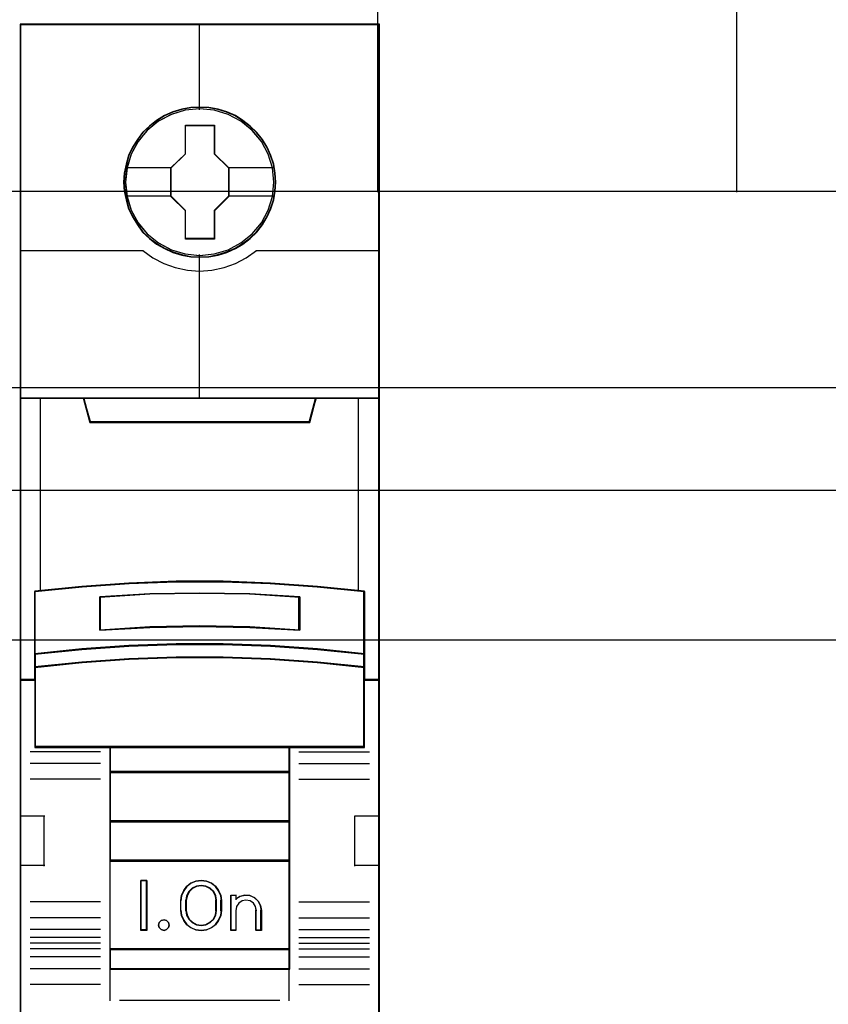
# Model space of a CAD drawing. Extents: x -558982 to 5119495, y -5290134 to 121759.
# Tile 23 of 256: x -478162 to -477758, y -24671 to -24178. Entities that reach past the tile are written whole.
import ezdxf

# ---------------------------------------------------------------- set-up
doc = ezdxf.new("R2010")
doc.units = 0
doc.header["$MEASUREMENT"] = 0
doc.layers.get('0').update_dxf_attribs({"color": 252})
for name, color, linetype in [('30', 7, 'Continuous'), ('45', 8, 'Continuous'), ('50', 7, 'Continuous')]:
    doc.layers.add(name, color=color, linetype=linetype)

# ---------------------------------------------------------------- blocks, each defined once
blk = doc.blocks.new('*U1057')
at = {"layer": '50', "color": 7}
for points in [[(61.983887, -477.51456), (386.017439, -477.51456)], [(61.983887, -477.51456), (386.017439, -477.51456)], [(169.926144, -477.55693), (169.926144, -457.544965)], [(187.900172, -477.55693), (187.900172, -457.544965)], [(61.983887, -487.347089), (386.017439, -487.347089), (386.017439, -533.64975), (61.983887, -533.64975), (61.983887, -487.347089)]]:
    blk.add_lwpolyline(points, dxfattribs=at)
blk = doc.blocks.new('*U1058')
at = {"layer": '30', "color": 7}
blk.add_lwpolyline([(51.981526, -492.476529), (396.088727, -492.476529), (396.088727, -528.454107), (51.981526, -528.454107), (51.981526, -492.476529)], close=True, dxfattribs=at)
for points in [[(51.981526, -492.476529), (396.088727, -492.476529), (396.088727, -528.454107), (51.981526, -528.454107), (51.981526, -492.476529)], [(51.981526, -499.973403), (396.088727, -499.973403), (396.088727, -520.957234), (51.981526, -520.957234), (51.981526, -499.973403)]]:
    blk.add_lwpolyline(points, dxfattribs=at)
blk = doc.blocks.new('*U1062')
at = {"layer": '45', "color": 7}
for points in [[(169.995071, -469.157042), (152.007787, -469.157042), (152.007787, -550.928839), (169.995071, -550.928839), (169.995071, -469.157042)], [(164.809643, -477.064483), (164.787308, -476.61269), (164.714717, -476.160897), (164.558368, -475.725632), (164.3741, -475.306897), (164.139576, -474.91571), (163.860382, -474.568601), (163.525348, -474.249039), (163.156811, -473.968046), (162.788274, -473.72562), (162.352731, -473.538291), (161.917187, -473.411569), (161.459308, -473.323414), (161.007013, -473.301375), (160.549134, -473.323414), (160.102423, -473.411569), (159.650127, -473.538291), (159.236919, -473.72562), (158.846047, -473.968046), (158.483094, -474.249039), (158.142477, -474.568601), (157.880034, -474.91571), (157.634342, -475.306897), (157.433322, -475.725632), (157.316061, -476.160897), (157.226718, -476.61269), (157.193215, -477.064483), (157.226718, -477.510767), (157.316061, -477.951541), (157.433322, -478.386806), (157.634342, -478.800031), (157.880034, -479.196728), (158.142477, -479.554857), (158.483094, -479.874418), (158.846047, -480.155411), (159.236919, -480.386818), (159.650127, -480.574147), (160.102423, -480.706379), (160.549134, -480.800043), (161.007013, -480.822082), (161.459308, -480.800043), (161.917187, -480.706379), (162.352731, -480.574147), (162.788274, -480.386818), (163.156811, -480.155411), (163.525348, -479.874418), (163.860382, -479.554857), (164.139576, -479.196728), (164.3741, -478.800031), (164.558368, -478.386806), (164.714717, -477.951541), (164.787308, -477.510767), (164.809643, -477.064483)], [(164.809643, -477.064483), (164.787308, -476.61269), (164.714717, -476.160897), (164.558368, -475.725632), (164.3741, -475.306897), (164.139576, -474.91571), (163.860382, -474.568601), (163.525348, -474.249039), (163.156811, -473.968046), (162.788274, -473.72562), (162.352731, -473.538291), (161.917187, -473.411569), (161.459308, -473.323414), (161.007013, -473.301375), (160.549134, -473.323414), (160.102423, -473.411569), (159.650127, -473.538291), (159.236919, -473.72562), (158.846047, -473.968046), (158.483094, -474.249039), (158.142477, -474.568601), (157.880034, -474.91571), (157.634342, -475.306897), (157.433322, -475.725632), (157.316061, -476.160897), (157.226718, -476.61269), (157.193215, -477.064483), (157.226718, -477.510767), (157.316061, -477.951541), (157.433322, -478.386806), (157.634342, -478.800031), (157.880034, -479.196728), (158.142477, -479.554857), (158.483094, -479.874418), (158.846047, -480.155411), (159.236919, -480.386818), (159.650127, -480.574147), (160.102423, -480.706379), (160.549134, -480.800043), (161.007013, -480.822082), (161.459308, -480.800043), (161.917187, -480.706379), (162.352731, -480.574147), (162.788274, -480.386818), (163.156811, -480.155411), (163.525348, -479.874418), (163.860382, -479.554857), (164.139576, -479.196728), (164.3741, -478.800031), (164.558368, -478.386806), (164.714717, -477.951541), (164.787308, -477.510767), (164.809643, -477.064483)], [(160.28557, -474.20439), (161.739497, -474.20439), (161.739497, -475.633888), (162.460825, -476.340359), (162.460825, -477.769858), (161.739497, -478.487367), (161.739497, -479.905827), (160.28557, -479.905827), (160.28557, -478.487367), (159.547336, -477.769858), (159.547336, -476.340359), (160.28557, -475.633888), (160.28557, -474.20439)], [(160.28557, -474.20439), (161.739497, -474.20439), (161.739497, -474.20439), (161.739497, -475.633888), (161.739497, -475.633888), (162.460825, -476.340359), (162.460825, -476.340359), (162.460825, -477.769858), (162.460825, -477.769858), (161.739497, -478.487367), (161.739497, -478.487367), (161.739497, -479.905827), (161.739497, -479.905827), (160.28557, -479.905827), (160.28557, -479.905827), (160.28557, -478.487367), (160.28557, -478.487367), (159.547336, -477.769858), (159.547336, -477.769858), (159.547336, -476.340359), (159.547336, -476.340359), (160.28557, -475.633888), (160.28557, -475.633888), (160.28557, -474.20439), (160.28557, -474.20439)], [(160.294051, -474.222927), (161.728134, -474.222927), (161.728134, -475.64313), (162.439616, -476.345007), (162.439616, -477.76521), (161.728134, -478.478053), (161.728134, -479.88729), (160.294051, -479.88729), (160.294051, -478.478053), (159.565893, -477.76521), (159.565893, -476.345007), (160.294051, -475.64313), (160.294051, -474.222927)], [(159.82157, -497.070285), (162.181288, -497.070285), (164.541006, -497.158207), (166.895158, -497.323061), (169.249311, -497.553857), (169.249311, -500.691582), (169.249311, -501.361989), (169.249311, -501.993931), (169.995071, -501.993931), (169.995071, -487.87142), (168.993304, -487.87142), (166.817243, -487.87142), (166.500017, -489.052876), (155.502841, -489.052876), (155.185615, -487.87142), (153.009554, -487.87142), (152.007787, -487.87142), (152.007787, -501.993931), (152.753547, -501.993931), (152.753547, -501.361989), (152.753547, -500.691582), (152.753547, -497.553857), (155.096569, -497.323061), (157.461852, -497.158207), (159.82157, -497.070285)], [(155.496045, -489.089563), (166.506813, -489.089563), (166.824431, -487.87142), (160.995857, -487.87142), (155.178427, -487.87142), (155.496045, -489.089563)], [(164.5406, -500.291822), (166.895365, -500.452522), (169.250129, -500.696344), (169.250129, -497.532207), (166.895365, -497.299468), (164.5406, -497.133226), (162.180269, -497.044564), (159.819938, -497.044564), (157.459607, -497.133226), (155.093709, -497.299468), (152.750078, -497.532207), (152.750078, -500.696344), (155.093709, -500.452522), (157.459607, -500.291822), (159.819938, -500.208701), (162.180269, -500.208701), (164.5406, -500.291822)], [(166.007912, -497.82042), (166.007912, -499.496738), (163.50467, -499.356578), (160.995854, -499.311726), (158.498188, -499.356578), (155.994946, -499.496738), (155.994946, -497.82042), (158.498188, -497.674653), (160.995854, -497.629802), (163.50467, -497.674653), (166.007912, -497.82042)], [(163.50467, -499.356578), (166.007912, -499.496738), (166.007912, -497.82042), (163.50467, -497.674653), (160.995854, -497.629802), (158.498188, -497.674653), (155.994946, -497.82042), (155.994946, -499.496738), (158.498188, -499.356578), (160.995854, -499.311726), (163.50467, -499.356578)], [(166.895365, -500.421694), (164.5406, -500.257132), (162.180269, -500.172013), (159.819938, -500.172013), (157.459607, -500.257132), (155.093709, -500.421694), (152.750078, -500.671376), (152.750078, -501.363674), (155.093709, -501.113993), (157.459607, -500.94943), (159.819938, -500.864311), (162.180269, -500.864311), (164.5406, -500.94943), (166.895365, -501.113993), (169.250129, -501.363674), (169.250129, -500.671376), (166.895365, -500.421694)], [(164.5406, -500.924936), (162.180269, -500.841991), (159.819938, -500.841991), (157.459607, -500.924936), (155.093709, -501.085296), (152.750078, -501.3286), (152.750078, -501.964509), (152.750078, -505.359712), (156.502114, -505.359712), (165.498093, -505.359712), (169.250129, -505.359712), (169.250129, -501.964509), (169.250129, -501.3286), (166.895365, -501.085296), (164.5406, -500.924936)], [(156.493341, -506.61228), (165.509517, -506.61228), (165.509517, -505.317341), (156.493341, -505.317341), (156.493341, -506.61228)], [(165.509517, -506.572558), (156.493341, -506.572558), (156.493341, -509.080343), (165.509517, -509.080343), (165.509517, -506.572558)], [(165.509517, -509.037973), (156.493341, -509.037973), (156.493341, -511.047908), (165.509517, -511.047908), (165.509517, -509.037973)], [(156.493341, -515.480888), (165.509517, -515.480888), (165.509517, -511.005538), (156.493341, -511.005538), (156.493341, -515.480888)], [(158.35702, -512.019774), (158.35702, -514.524911), (158.060104, -514.524911), (158.060104, -512.019774), (158.35702, -512.019774)], [(162.057999, -512.765748), (162.097633, -513.016262), (162.097633, -513.528423), (162.057999, -513.778937), (161.950423, -514.023883), (161.797552, -514.235428), (161.588061, -514.385737), (161.338937, -514.485942), (161.078489, -514.524911), (160.812379, -514.485942), (160.563255, -514.385737), (160.359427, -514.235428), (160.200893, -514.023883), (160.093317, -513.778937), (160.053683, -513.528423), (160.053683, -513.016262), (160.093317, -512.765748), (160.200893, -512.520801), (160.359427, -512.309257), (160.563255, -512.158948), (160.812379, -512.058743), (161.078489, -512.019774), (161.338937, -512.058743), (161.588061, -512.158948), (161.797552, -512.309257), (161.950423, -512.520801), (162.057999, -512.765748)], [(161.843133, -513.529691), (161.843133, -513.015289), (161.80319, -512.791636), (161.70048, -512.579165), (161.52359, -512.411425), (161.312463, -512.30519), (161.078511, -512.266051), (160.838854, -512.30519), (160.627727, -512.411425), (160.450836, -512.579165), (160.348126, -512.791636), (160.308183, -513.015289), (160.308183, -513.529691), (160.348126, -513.753344), (160.450836, -513.965815), (160.627727, -514.133555), (160.838854, -514.23979), (161.078511, -514.273338), (161.312463, -514.23979), (161.52359, -514.133555), (161.70048, -513.965815), (161.80319, -513.753344), (161.843133, -513.529691)], [(163.020312, -512.814677), (163.270948, -512.758604), (163.510192, -512.781033), (163.743739, -512.881965), (163.92602, -513.055792), (164.051338, -513.274478), (164.091212, -513.5212), (164.091212, -514.524911), (163.829183, -514.524911), (163.829183, -513.5212), (163.789309, -513.319336), (163.686776, -513.156724), (163.521584, -513.044578), (163.316518, -513.005326), (163.122845, -513.044578), (162.963349, -513.156724), (162.843727, -513.319336), (162.809549, -513.5212), (162.809549, -514.524911), (162.558913, -514.524911), (162.558913, -512.758604), (162.809549, -512.758604), (162.809549, -512.949253), (163.020312, -512.814677)], [(159.442354, -514.122747), (159.478409, -514.252859), (159.442354, -514.382971), (159.34621, -514.483512), (159.214012, -514.524911), (159.069795, -514.483512), (158.97966, -514.382971), (158.937597, -514.252859), (158.97966, -514.122747), (159.069795, -514.022206), (159.214012, -513.992635), (159.34621, -514.022206), (159.442354, -514.122747)], [(165.509517, -515.438518), (156.493341, -515.438518), (156.493341, -516.465995), (165.509517, -516.465995), (165.509517, -515.438518)]]:
    blk.add_lwpolyline(points, close=True, dxfattribs=at)
at = {"layer": '45', "color": 139}
for points in [[(169.995071, -469.157042), (152.007787, -469.157042), (152.007787, -550.928839), (169.995071, -550.928839), (169.995071, -469.157042)], [(164.788435, -477.063145), (164.766216, -476.613738), (164.694004, -476.164331), (164.538472, -475.731365), (164.355165, -475.314841), (164.121866, -474.925721), (163.844129, -474.580444), (163.510845, -474.262571), (163.144232, -473.983062), (162.77762, -473.741917), (162.34435, -473.555577), (161.911081, -473.429524), (161.455592, -473.341835), (161.005658, -473.319912), (160.55017, -473.341835), (160.105791, -473.429524), (159.655857, -473.555577), (159.244806, -473.741917), (158.855975, -473.983062), (158.494917, -474.262571), (158.156078, -474.580444), (157.895005, -474.925721), (157.650597, -475.314841), (157.450626, -475.731365), (157.333976, -476.164331), (157.245101, -476.613738), (157.211772, -477.063145), (157.245101, -477.507071), (157.333976, -477.945517), (157.450626, -478.378483), (157.650597, -478.789526), (157.895005, -479.184127), (158.156078, -479.540365), (158.494917, -479.858238), (158.855975, -480.137747), (159.244806, -480.367931), (159.655857, -480.554271), (160.105791, -480.685805), (160.55017, -480.778975), (161.005658, -480.800897), (161.455592, -480.778975), (161.911081, -480.685805), (162.34435, -480.554271), (162.77762, -480.367931), (163.144232, -480.137747), (163.510845, -479.858238), (163.844129, -479.540365), (164.121866, -479.184127), (164.355165, -478.789526), (164.538472, -478.378483), (164.694004, -477.945517), (164.766216, -477.507071), (164.788435, -477.063145)], [(164.719508, -477.063053), (164.64135, -476.341374), (164.43479, -475.658258), (164.094245, -475.024723), (163.625299, -474.468315), (163.067028, -474.011068), (162.425018, -473.675019), (161.72718, -473.460168), (161.001429, -473.39406), (160.275678, -473.460168), (159.57784, -473.675019), (158.941412, -474.011068), (158.37756, -474.468315), (157.908613, -475.024723), (157.568068, -475.658258), (157.361508, -476.341374), (157.28335, -477.063053), (157.361508, -477.779222), (157.568068, -478.467847), (157.908613, -479.095873), (158.37756, -479.652282), (158.941412, -480.10402), (159.57784, -480.445577), (160.275678, -480.654919), (161.001429, -480.732045), (161.72718, -480.654919), (162.425018, -480.445577), (163.067028, -480.10402), (163.625299, -479.652282), (164.094245, -479.095873), (164.43479, -478.467847), (164.64135, -477.779222), (164.719508, -477.063053)], [(164.714206, -477.05765), (164.641625, -476.341459), (164.43505, -475.658324), (164.088896, -475.019262), (163.63108, -474.462837), (163.067185, -474.011086), (162.419542, -473.669518), (161.721652, -473.46017), (160.995846, -473.39406), (160.275623, -473.46017), (159.583316, -473.669518), (158.935674, -474.011086), (158.371778, -474.462837), (157.913962, -475.019262), (157.567808, -475.658324), (157.35565, -476.341459), (157.288652, -477.05765), (157.35565, -477.77384), (157.567808, -478.462485), (157.913962, -479.090529), (158.371778, -479.652463), (158.935674, -480.104214), (159.583316, -480.440273), (160.275623, -480.65513), (160.995846, -480.726749), (161.721652, -480.65513), (162.419542, -480.440273), (163.067185, -480.104214), (163.63108, -479.652463), (164.088896, -479.090529), (164.43505, -478.462485), (164.641625, -477.77384), (164.714206, -477.05765)], [(164.533393, -500.942744), (162.17875, -500.860528), (159.824108, -500.860528), (157.469465, -500.942744), (155.109269, -501.101693), (152.771286, -501.342859), (152.771286, -501.973177), (152.771286, -505.338527), (156.51428, -505.338527), (165.488579, -505.338527), (169.231572, -505.338527), (169.231572, -501.973177), (169.231572, -501.342859), (166.882483, -501.101693), (164.533393, -500.942744)], [(159.478409, -514.252859), (159.442354, -514.122747), (159.34621, -514.022206), (159.214012, -513.992635), (159.069795, -514.022206), (158.97966, -514.122747), (158.937597, -514.252859), (158.97966, -514.382971), (159.069795, -514.483512), (159.214012, -514.524911), (159.34621, -514.483512), (159.442354, -514.382971), (159.478409, -514.252859)]]:
    blk.add_lwpolyline(points, close=True, dxfattribs=at)
at = {"layer": '45', "color": 59}
for points in [[(169.976513, -469.175579), (152.026345, -469.175579), (152.026345, -550.907654), (169.976513, -550.907654), (169.976513, -469.175579)], [(159.824005, -497.064673), (162.178854, -497.064673), (164.533702, -497.152365), (166.882997, -497.316786), (169.232292, -497.546976), (169.232292, -500.676464), (169.232292, -501.345111), (169.232292, -501.975394), (169.976513, -501.975394), (169.976513, -487.889957), (168.976813, -487.889957), (166.805243, -487.889957), (166.488671, -489.068311), (155.514187, -489.068311), (155.197615, -487.889957), (153.026045, -487.889957), (152.026345, -487.889957), (152.026345, -501.975394), (152.770566, -501.975394), (152.770566, -501.345111), (152.770566, -500.676464), (152.770566, -497.546976), (155.108753, -497.316786), (157.469156, -497.152365), (159.824005, -497.064673)], [(155.496045, -489.089563), (166.506813, -489.089563), (166.824431, -487.87142), (160.995857, -487.87142), (155.178427, -487.87142), (155.496045, -489.089563)], [(164.5406, -500.291822), (166.895365, -500.452522), (169.250129, -500.696344), (169.250129, -497.532207), (166.895365, -497.299468), (164.5406, -497.133226), (162.180269, -497.044564), (159.819938, -497.044564), (157.459607, -497.133226), (155.093709, -497.299468), (152.750078, -497.532207), (152.750078, -500.696344), (155.093709, -500.452522), (157.459607, -500.291822), (159.819938, -500.208701), (162.180269, -500.208701), (164.5406, -500.291822)], [(166.007912, -497.82042), (166.007912, -499.496738), (163.50467, -499.356578), (160.995854, -499.311726), (158.498188, -499.356578), (155.994946, -499.496738), (155.994946, -497.82042), (158.498188, -497.674653), (160.995854, -497.629802), (163.50467, -497.674653), (166.007912, -497.82042)], [(163.50467, -499.356578), (166.007912, -499.496738), (166.007912, -497.82042), (163.50467, -497.674653), (160.995854, -497.629802), (158.498188, -497.674653), (155.994946, -497.82042), (155.994946, -499.496738), (158.498188, -499.356578), (160.995854, -499.311726), (163.50467, -499.356578)], [(163.495392, -499.338375), (165.989354, -499.475553), (165.989354, -497.834902), (163.495392, -497.692236), (160.995875, -497.648339), (158.507466, -497.692236), (156.013504, -497.834902), (156.013504, -499.475553), (158.507466, -499.338375), (160.995875, -499.294478), (163.495392, -499.338375)], [(166.895365, -500.421694), (164.5406, -500.257132), (162.180269, -500.172013), (159.819938, -500.172013), (157.459607, -500.257132), (155.093709, -500.421694), (152.750078, -500.671376), (152.750078, -501.363674), (155.093709, -501.113993), (157.459607, -500.94943), (159.819938, -500.864311), (162.180269, -500.864311), (164.5406, -500.94943), (166.895365, -501.113993), (169.250129, -501.363674), (169.250129, -500.671376), (166.895365, -500.421694)], [(166.882483, -500.432463), (164.533393, -500.27302), (162.17875, -500.19055), (159.824108, -500.19055), (157.469465, -500.27302), (155.109269, -500.432463), (152.771286, -500.674377), (152.771286, -501.345137), (155.109269, -501.103224), (157.469465, -500.943781), (159.824108, -500.86131), (162.17875, -500.86131), (164.533393, -500.943781), (166.882483, -501.103224), (169.231572, -501.345137), (169.231572, -500.674377), (166.882483, -500.432463)], [(164.5406, -500.924936), (162.180269, -500.841991), (159.819938, -500.841991), (157.459607, -500.924936), (155.093709, -501.085296), (152.750078, -501.3286), (152.750078, -501.964509), (152.750078, -505.359712), (156.502114, -505.359712), (165.498093, -505.359712), (169.250129, -505.359712), (169.250129, -501.964509), (169.250129, -501.3286), (166.895365, -501.085296), (164.5406, -500.924936)], [(156.493341, -506.61228), (165.509517, -506.61228), (165.509517, -505.317341), (156.493341, -505.317341), (156.493341, -506.61228)], [(156.511899, -506.593743), (165.488309, -506.593743), (165.488309, -505.335878), (156.511899, -505.335878), (156.511899, -506.593743)], [(165.509517, -506.572558), (156.493341, -506.572558), (156.493341, -509.080343), (165.509517, -509.080343), (165.509517, -506.572558)], [(165.488309, -506.591095), (156.511899, -506.591095), (156.511899, -509.059158), (165.488309, -509.059158), (165.488309, -506.591095)], [(165.509517, -509.037973), (156.493341, -509.037973), (156.493341, -511.047908), (165.509517, -511.047908), (165.509517, -509.037973)], [(165.488309, -509.059158), (156.511899, -509.059158), (156.511899, -511.026723), (165.488309, -511.026723), (165.488309, -509.059158)], [(156.493341, -515.480888), (165.509517, -515.480888), (165.509517, -511.005538), (156.493341, -511.005538), (156.493341, -515.480888)], [(158.35702, -512.019774), (158.35702, -514.524911), (158.060104, -514.524911), (158.060104, -512.019774), (158.35702, -512.019774)], [(162.057999, -512.765748), (162.097633, -513.016262), (162.097633, -513.528423), (162.057999, -513.778937), (161.950423, -514.023883), (161.797552, -514.235428), (161.588061, -514.385737), (161.338937, -514.485942), (161.078489, -514.524911), (160.812379, -514.485942), (160.563255, -514.385737), (160.359427, -514.235428), (160.200893, -514.023883), (160.093317, -513.778937), (160.053683, -513.528423), (160.053683, -513.016262), (160.093317, -512.765748), (160.200893, -512.520801), (160.359427, -512.309257), (160.563255, -512.158948), (160.812379, -512.058743), (161.078489, -512.019774), (161.338937, -512.058743), (161.588061, -512.158948), (161.797552, -512.309257), (161.950423, -512.520801), (162.057999, -512.765748)], [(161.843133, -513.529691), (161.843133, -513.015289), (161.80319, -512.791636), (161.70048, -512.579165), (161.52359, -512.411425), (161.312463, -512.30519), (161.078511, -512.266051), (160.838854, -512.30519), (160.627727, -512.411425), (160.450836, -512.579165), (160.348126, -512.791636), (160.308183, -513.015289), (160.308183, -513.529691), (160.348126, -513.753344), (160.450836, -513.965815), (160.627727, -514.133555), (160.838854, -514.23979), (161.078511, -514.273338), (161.312463, -514.23979), (161.52359, -514.133555), (161.70048, -513.965815), (161.80319, -513.753344), (161.843133, -513.529691)], [(161.824576, -513.524889), (161.824576, -513.019988), (161.785599, -512.800465), (161.685372, -512.591919), (161.512759, -512.427277), (161.306737, -512.323004), (161.078442, -512.284588), (160.844579, -512.323004), (160.638557, -512.427277), (160.465944, -512.591919), (160.365717, -512.800465), (160.32674, -513.019988), (160.32674, -513.524889), (160.365717, -513.744411), (160.465944, -513.952958), (160.638557, -514.117599), (160.844579, -514.221873), (161.078442, -514.254801), (161.306737, -514.221873), (161.512759, -514.117599), (161.685372, -513.952958), (161.785599, -513.744411), (161.824576, -513.524889)], [(163.020312, -512.814677), (163.270948, -512.758604), (163.510192, -512.781033), (163.743739, -512.881965), (163.92602, -513.055792), (164.051338, -513.274478), (164.091212, -513.5212), (164.091212, -514.524911), (163.829183, -514.524911), (163.829183, -513.5212), (163.789309, -513.319336), (163.686776, -513.156724), (163.521584, -513.044578), (163.316518, -513.005326), (163.122845, -513.044578), (162.963349, -513.156724), (162.843727, -513.319336), (162.809549, -513.5212), (162.809549, -514.524911), (162.558913, -514.524911), (162.558913, -512.758604), (162.809549, -512.758604), (162.809549, -512.949253), (163.020312, -512.814677)], [(159.442354, -514.122747), (159.478409, -514.252859), (159.442354, -514.382971), (159.34621, -514.483512), (159.214012, -514.524911), (159.069795, -514.483512), (158.97966, -514.382971), (158.937597, -514.252859), (158.97966, -514.122747), (159.069795, -514.022206), (159.214012, -513.992635), (159.34621, -514.022206), (159.442354, -514.122747)], [(165.509517, -515.438518), (156.493341, -515.438518), (156.493341, -516.465995), (165.509517, -516.465995), (165.509517, -515.438518)], [(165.488309, -515.457055), (156.511899, -515.457055), (156.511899, -516.447458), (165.488309, -516.447458), (165.488309, -515.457055)]]:
    blk.add_lwpolyline(points, close=True, dxfattribs=at)
at = {"layer": '45', "color": 139}
for points in [[(160.976244, -469.157042), (160.976244, -473.439078)], [(152.007787, -480.483121), (158.195307, -480.483121)], [(158.15289, -480.483121), (158.656327, -480.842737), (159.204513, -481.133856), (159.780668, -481.333643), (160.390386, -481.47064), (160.99451, -481.510597), (161.609821, -481.47064), (162.219539, -481.333643), (162.795694, -481.133856), (163.332693, -480.842737), (163.847317, -480.483121)], [(163.807551, -480.483121), (169.995071, -480.483121)], [(160.976244, -480.681731), (160.976244, -487.911142)], [(152.007787, -487.87142), (169.995071, -487.87142)], [(155.178427, -487.87142), (155.536317, -489.089563)], [(166.824431, -487.87142), (166.466541, -489.089563)], [(155.493901, -489.049841), (166.508958, -489.049841)], [(169.250129, -497.566247), (166.895365, -497.317262), (164.5406, -497.139415), (162.180269, -497.044564), (159.819938, -497.044564), (157.459607, -497.139415), (155.093709, -497.317262), (152.750078, -497.566247)], [(152.750078, -497.526525), (152.750078, -505.359712)], [(166.007912, -497.857542), (163.50467, -497.683388), (160.995854, -497.629802), (158.498188, -497.683388), (155.994946, -497.857542)], [(155.994946, -499.496738), (155.994946, -497.81782)], [(165.968146, -499.496738), (165.968146, -497.81782)], [(169.210364, -505.359712), (169.210364, -497.526525)], [(166.007912, -499.496738), (163.50467, -499.32822), (160.995854, -499.274295), (158.498188, -499.32822), (155.994946, -499.496738)], [(169.250129, -500.696344), (166.895365, -500.434178), (164.5406, -500.261387), (162.180269, -500.172013), (159.819938, -500.172013), (157.459607, -500.261387), (155.093709, -500.434178), (152.750078, -500.696344)], [(169.250129, -501.363674), (166.895365, -501.102833), (164.5406, -500.930915), (162.180269, -500.841991), (159.819938, -500.841991), (157.459607, -500.930915), (155.093709, -501.102833), (152.750078, -501.363674)], [(152.792494, -501.954209), (152.007787, -501.954209)], [(169.995071, -501.954209), (169.210364, -501.954209)], [(156.034712, -505.582155), (152.506182, -505.582155)], [(169.250129, -505.317341), (152.750078, -505.317341)], [(156.493341, -505.317341), (156.493341, -516.465995)], [(156.493341, -505.317341), (165.509517, -505.317341)], [(165.4671, -505.317341), (165.4671, -516.465995)], [(165.968146, -505.582155), (169.496676, -505.582155)], [(156.034712, -506.167393), (152.506182, -506.167393)], [(165.968146, -506.167393), (169.496676, -506.167393)], [(156.493341, -506.572558), (165.509517, -506.572558)], [(156.034712, -506.951241), (152.506182, -506.951241)], [(165.968146, -506.951241), (169.496676, -506.951241)], [(152.007787, -508.791696), (153.240519, -508.791696)], [(153.200754, -508.791696), (153.200754, -511.299481)], [(156.493341, -509.037973), (165.509517, -509.037973)], [(168.759688, -511.299481), (168.759688, -508.791696)], [(168.759688, -508.791696), (169.995071, -508.791696)], [(156.493341, -511.005538), (165.509517, -511.005538)], [(152.007787, -511.257111), (153.240519, -511.257111)], [(168.759688, -511.257111), (169.995071, -511.257111)], [(158.35702, -512.019774), (158.060104, -512.019774)], [(158.060104, -512.019774), (158.060104, -514.524911)], [(158.314603, -512.019774), (158.314603, -514.524911)], [(162.097633, -513.041955), (162.057999, -512.784982), (161.950423, -512.53372), (161.797552, -512.31672), (161.588061, -512.162537), (161.338937, -512.059748), (161.078489, -512.019774), (160.812379, -512.059748), (160.563255, -512.162537), (160.359427, -512.31672), (160.200893, -512.53372), (160.093317, -512.784982), (160.053683, -513.041955)], [(161.843133, -513.041955), (161.80319, -512.810341), (161.70048, -512.590309), (161.52359, -512.416599), (161.312463, -512.306583), (161.078511, -512.266051), (160.838854, -512.306583), (160.627727, -512.416599), (160.450836, -512.590309), (160.348126, -512.810341), (160.308183, -513.041955)], [(156.034712, -513.094917), (152.506182, -513.094917)], [(160.053683, -513.5451), (160.053683, -512.999584)], [(160.308183, -513.5451), (160.308183, -512.999584)], [(161.803368, -513.5451), (161.803368, -512.999584)], [(162.057867, -513.5451), (162.057867, -512.999584)], [(162.558913, -512.758604), (162.842574, -512.758604)], [(162.558913, -512.758604), (162.558913, -514.524911)], [(162.802808, -512.758604), (162.802808, -512.986344)], [(164.091212, -513.5451), (164.051129, -513.290646), (163.925151, -513.065106), (163.741912, -512.885831), (163.507136, -512.781736), (163.266634, -512.758604), (163.014679, -512.816435), (162.802808, -512.955228)], [(163.836713, -513.5451), (163.796281, -513.331638), (163.692313, -513.159682), (163.524809, -513.041091), (163.316873, -512.999584), (163.120489, -513.041091), (162.95876, -513.159682), (162.837464, -513.331638), (162.802808, -513.5451)], [(165.968146, -513.094917), (169.496676, -513.094917)], [(160.053683, -513.505378), (160.093317, -513.761685), (160.200893, -514.012297), (160.359427, -514.228734), (160.563255, -514.382518), (160.812379, -514.485041), (161.078489, -514.524911), (161.338937, -514.485041), (161.588061, -514.382518), (161.797552, -514.228734), (161.950423, -514.012297), (162.057999, -513.761685), (162.097633, -513.505378)], [(160.308183, -513.505378), (160.348126, -513.736344), (160.450836, -513.955761), (160.627727, -514.128985), (160.838854, -514.238693), (161.078511, -514.273338), (161.312463, -514.238693), (161.52359, -514.128985), (161.70048, -513.955761), (161.80319, -513.736344), (161.843133, -513.505378)], [(162.802808, -513.505378), (162.802808, -514.524911)], [(163.796947, -513.505378), (163.796947, -514.524911)], [(164.051447, -513.505378), (164.051447, -514.524911)], [(156.034712, -513.884062), (152.506182, -513.884062)], [(165.968146, -513.884062), (169.496676, -513.884062)], [(156.034712, -514.4693), (152.506182, -514.4693)], [(158.35702, -514.485189), (158.060104, -514.485189)], [(162.558913, -514.485189), (162.842574, -514.485189)], [(163.796947, -514.485189), (164.091212, -514.485189)], [(165.968146, -514.4693), (169.496676, -514.4693)], [(156.034712, -514.869169), (152.506182, -514.869169)], [(165.968146, -514.869169), (169.496676, -514.869169)], [(156.034712, -515.16576), (152.506182, -515.16576)], [(156.034712, -515.44911), (152.506182, -515.44911)], [(156.493341, -515.438518), (165.509517, -515.438518)], [(165.968146, -515.16576), (169.496676, -515.16576)], [(165.968146, -515.44911), (169.496676, -515.44911)], [(156.034712, -515.848979), (152.506182, -515.848979)], [(165.968146, -515.848979), (169.496676, -515.848979)], [(156.034712, -516.442161), (152.506182, -516.442161)], [(156.493341, -516.426273), (165.509517, -516.426273)], [(156.493341, -516.426273), (156.493341, -518.04958)], [(165.4671, -516.426273), (165.4671, -518.04958)], [(165.968146, -516.442161), (169.496676, -516.442161)], [(156.034712, -517.22601), (152.506182, -517.22601)], [(165.968146, -517.22601), (169.496676, -517.22601)], [(156.989085, -518.009858), (165.013773, -518.009858)]]:
    blk.add_lwpolyline(points, dxfattribs=at)
at = {"layer": '45', "color": 7}
for points in [[(157.264793, -476.325547), (159.589752, -476.325547)], [(162.418408, -476.325547), (164.735414, -476.325547)], [(157.264793, -477.744948), (159.589752, -477.744948)], [(162.418408, -477.744948), (164.735414, -477.744948)]]:
    blk.add_lwpolyline(points, dxfattribs=at)
at = {"layer": '45', "color": 140}
for points in [[(159.82157, -497.070285), (162.181288, -497.070285), (164.541006, -497.158207), (166.895158, -497.323061), (169.249311, -497.553857), (169.249311, -500.691582), (169.249311, -501.361989), (169.249311, -501.993931), (169.995071, -501.993931), (169.995071, -487.87142), (168.993304, -487.87142), (166.817243, -487.87142), (166.500017, -489.052876), (155.502841, -489.052876), (155.185615, -487.87142), (153.009554, -487.87142), (152.007787, -487.87142), (152.007787, -501.993931), (152.753547, -501.993931), (152.753547, -501.361989), (152.753547, -500.691582), (152.753547, -497.553857), (155.096569, -497.323061), (157.461852, -497.158207), (159.82157, -497.070285)], [(155.513591, -489.071026), (166.489268, -489.071026), (166.805874, -487.889957), (160.995875, -487.889957), (155.196984, -487.889957), (155.513591, -489.071026)]]:
    blk.add_lwpolyline(points, close=True, dxfattribs=at)
for points in [[(153.007228, -487.87142), (153.007228, -497.539766)], [(168.955864, -497.539766), (168.955864, -487.87142)]]:
    blk.add_lwpolyline(points, dxfattribs=at)

msp = doc.modelspace()

# ---------------------------------------------------------------- block references
at = {"xscale": 10, "yscale": 10, "zscale": 10}
for name in ['*U1058', '*U1057', '*U1062']:
    msp.add_blockref(name, (-479682.25, -19489.05), dxfattribs=at)

doc.saveas('drawing.dxf')
